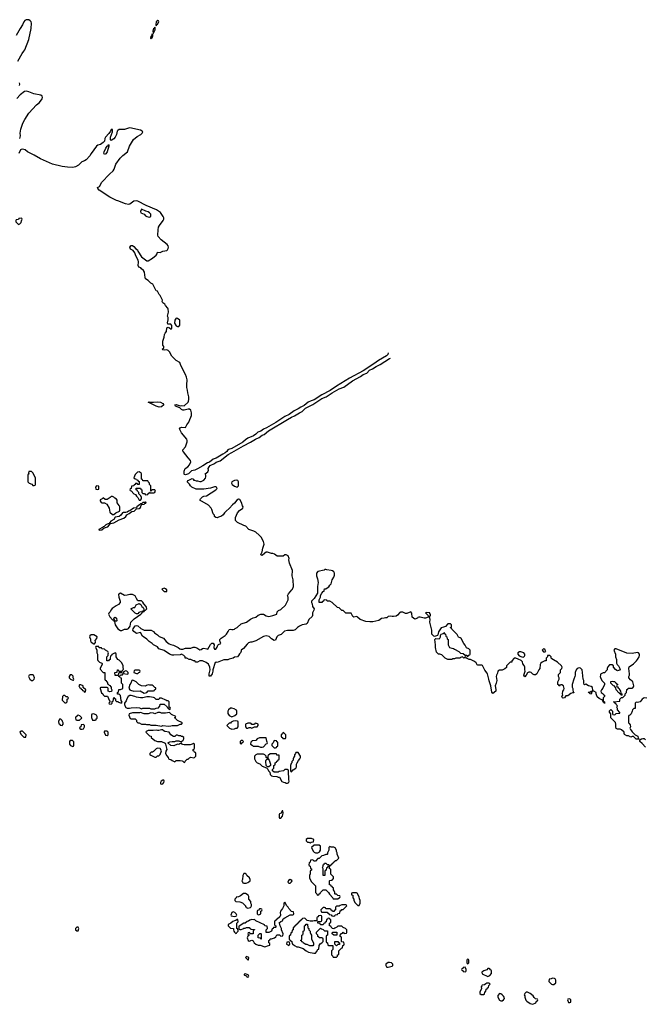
# Model space of a CAD drawing. Header units: inches. Extents: x 2735672 to 2903319, y 894031 to 1029782.
# Tile 157 of 167: x 2843030 to 2852453, y 953745 to 968602. Entities that reach past the tile are written whole.
import ezdxf

# ---------------------------------------------------------------- set-up
doc = ezdxf.new("R2010")
doc.units = ezdxf.units.IN
doc.header["$MEASUREMENT"] = 0
for name, color, linetype in [('C8945', 7, 'Continuous'), ('C8946', 7, 'Continuous'), ('C8955', 7, 'Continuous')]:
    doc.layers.add(name, color=color, linetype=linetype)

msp = doc.modelspace()

# ---------------------------------------------------------------- linework, layer by layer
at = {"layer": 'C8945', "color": 4}
for points, elevation in [([(2847525, 960000), (2847525, 959950), (2847470, 959870), (2847431, 959830), (2847433, 959810), (2847444, 959790), (2847449, 959749), (2847471, 959710), (2847468, 959690), (2847448, 959650), (2847447, 959610), (2847442, 959598), (2847392, 959550), (2847367, 959493), (2847350, 959482), (2847291, 959470), (2847251, 959450), (2847221, 959430), (2847187, 959393), (2847155, 959385), (2847070, 959384), (2847026, 959374), (2846974, 959326), (2846930, 959309), (2846920, 959300), (2846911, 959290), (2846890, 959238), (2846870, 959235), (2846830, 959262), (2846795, 959295), (2846750, 959306), (2846710, 959297), (2846590, 959229), (2846530, 959209), (2846510, 959209), (2846483, 959197), (2846460, 959180), (2846404, 959116), (2846372, 959088), (2846372, 959072), (2846362, 959050), (2846345, 959035), (2846330, 959006), (2846314, 958990), (2846270, 958982), (2846250, 958969), (2846190, 958955), (2846170, 958942), (2846110, 958942), (2846010, 958902), (2845994, 958906), (2845978, 958902), (2845942, 958790), (2845946, 958770), (2845934, 958730), (2845910, 958695), (2845890, 958698), (2845887, 958710), (2845887, 958733), (2845905, 958790), (2845896, 958830), (2845876, 958876), (2845843, 958903), (2845790, 958928), (2845750, 958928), (2845714, 958910), (2845689, 958909), (2845670, 958926), (2845650, 958926), (2845610, 958948), (2845586, 958950), (2845550, 958968), (2845528, 958968), (2845526, 958990), (2845506, 959010), (2845470, 959026), (2845450, 959018), (2845353, 959013), (2845330, 959014), (2845290, 959029), (2845210, 959082), (2845128, 959110), (2845110, 959138), (2845048, 959170), (2845028, 959190), (2844981, 959221), (2844950, 959253), (2844881, 959301), (2844850, 959355), (2844790, 959342), (2844770, 959353), (2844753, 959370), (2844737, 959390), (2844740, 959410), (2844770, 959456), (2844790, 959463), (2844810, 959455), (2844857, 959417), (2844910, 959391), (2845014, 959390), (2845050, 959371), (2845062, 959350), (2845110, 959318), (2845135, 959295), (2845198, 959270), (2845240, 959220), (2845286, 959186), (2845310, 959175), (2845350, 959166), (2845422, 959130), (2845447, 959107), (2845463, 959103), (2845490, 959103), (2845530, 959117), (2845610, 959119), (2845647, 959133), (2845670, 959135), (2845703, 959123), (2845750, 959092), (2845770, 959098), (2845787, 959113), (2845810, 959119), (2845851, 959111), (2845870, 959102), (2845910, 959172), (2845930, 959192), (2845950, 959192), (2845962, 959170), (2845961, 959130), (2845970, 959102), (2845990, 959102), (2846010, 959134), (2846018, 959162), (2846030, 959174), (2846066, 959190), (2846048, 959228), (2846048, 959250), (2846070, 959272), (2846130, 959311), (2846150, 959331), (2846177, 959370), (2846190, 959398), (2846210, 959405), (2846230, 959398), (2846250, 959398), (2846270, 959405), (2846283, 959417), (2846309, 959431), (2846370, 959485), (2846449, 959511), (2846510, 959558), (2846550, 959576), (2846590, 959585), (2846630, 959618), (2846666, 959630), (2846710, 959631), (2846748, 959608), (2846790, 959598), (2846848, 959610), (2846909, 959630), (2846915, 959665), (2846923, 959677), (2846934, 959686), (2846970, 959701), (2847041, 959770), (2847078, 959850), (2847078, 959890), (2847069, 959910), (2847083, 959937), (2847137, 960000)], 4), ([(2845184, 960000), (2845210, 959974), (2845250, 959974), (2845250, 959998), (2845248, 960000)], 8), ([(2850000, 958860), (2849990, 958862), (2849940, 958860), (2849930, 958866), (2849915, 958895), (2849890, 958918), (2849830, 958948), (2849810, 958948), (2849768, 958968), (2849762, 958982), (2849750, 958986), (2849730, 958968), (2849710, 958986), (2849682, 958978), (2849670, 958966), (2849610, 958966), (2849590, 958958), (2849564, 958956), (2849547, 958947), (2849490, 958948), (2849450, 958968), (2849420, 959000), (2849396, 959016), (2849370, 959028), (2849346, 959030), (2849318, 959058), (2849304, 959130), (2849305, 959170), (2849295, 959250), (2849310, 959265), (2849358, 959262), (2849368, 959270), (2849378, 959290), (2849378, 959310), (2849389, 959331), (2849422, 959338), (2849430, 959354), (2849438, 959338), (2849454, 959330), (2849458, 959298), (2849474, 959290), (2849478, 959258), (2849494, 959250), (2849494, 959170), (2849514, 959130), (2849550, 959118), (2849576, 959116), (2849590, 959102), (2849654, 959070), (2849682, 959042), (2849720, 959040), (2849750, 959014), (2849773, 959013), (2849778, 958998), (2849790, 958994), (2849807, 959013), (2849822, 959018), (2849826, 959030), (2849826, 959090), (2849806, 959110), (2849770, 959126), (2849750, 959166), (2849728, 959188), (2849690, 959266), (2849676, 959276), (2849650, 959286), (2849630, 959326), (2849547, 959407), (2849542, 959422), (2849527, 959427), (2849527, 959433), (2849542, 959438), (2849546, 959450), (2849546, 959470), (2849530, 959486), (2849490, 959486), (2849453, 959447), (2849425, 959435), (2849390, 959428), (2849350, 959366), (2849339, 959321), (2849332, 959310), (2849290, 959294), (2849279, 959299), (2849249, 959330), (2849245, 959350), (2849249, 959390), (2849219, 959510), (2849222, 959550), (2849216, 959576), (2849210, 959586), (2849190, 959586), (2849151, 959569), (2849131, 959569), (2849070, 959589), (2849050, 959589), (2849038, 959582), (2849030, 959569), (2848990, 959555), (2848949, 959589), (2848947, 959647), (2848930, 959666), (2848870, 959642), (2848850, 959644), (2848810, 959662), (2848777, 959663), (2848763, 959657), (2848730, 959615), (2848710, 959604), (2848670, 959595), (2848650, 959595), (2848630, 959602), (2848590, 959598), (2848570, 959578), (2848550, 959578), (2848530, 959569), (2848490, 959568), (2848450, 959538), (2848356, 959516), (2848310, 959515), (2848250, 959522), (2848166, 959550), (2848128, 959588), (2848115, 959595), (2848070, 959586), (2848056, 959596), (2848030, 959646), (2847948, 959648), (2847910, 959686), (2847890, 959686), (2847850, 959726), (2847826, 959730), (2847746, 959810), (2847710, 959828), (2847670, 959828), (2847662, 959842), (2847630, 959846), (2847618, 959842), (2847614, 959830), (2847598, 959822), (2847590, 959806), (2847547, 959807), (2847549, 959850), (2847568, 959890), (2847569, 959911), (2847586, 959950), (2847610, 959974), (2847622, 959978), (2847625, 960000)], 4), ([(2850000, 954024), (2849992, 954010), (2849997, 953983), (2849974, 953930), (2849974, 953910), (2849990, 953894), (2850000, 953894)], 8)]:
    msp.add_lwpolyline(points, dxfattribs=dict(at, elevation=elevation))
for points, elevation in [([(2844550, 959948), (2844525, 959935), (2844522, 959930), (2844526, 959890), (2844547, 959830), (2844548, 959810), (2844523, 959777), (2844483, 959757), (2844423, 959717), (2844404, 959690), (2844395, 959665), (2844374, 959646), (2844371, 959630), (2844390, 959593), (2844430, 959547), (2844445, 959545), (2844450, 959525), (2844460, 959520), (2844470, 959470), (2844510, 959413), (2844550, 959384), (2844570, 959385), (2844610, 959404), (2844650, 959404), (2844670, 959416), (2844697, 959450), (2844707, 959510), (2844717, 959523), (2844758, 959562), (2844855, 959630), (2844878, 959650), (2844880, 959660), (2844906, 959670), (2844902, 959678), (2844910, 959674), (2844915, 959685), (2844930, 959692), (2844948, 959710), (2844936, 959750), (2844902, 959790), (2844890, 959814), (2844870, 959833), (2844810, 959835), (2844790, 959868), (2844784, 959890), (2844770, 959909), (2844730, 959929), (2844690, 959929), (2844650, 959917), (2844610, 959914)], 8), ([(2844878, 959662), (2844850, 959668), (2844825, 959655), (2844810, 959638), (2844790, 959639), (2844770, 959649), (2844709, 959710), (2844746, 959730), (2844768, 959732), (2844789, 959771), (2844830, 959794), (2844857, 959777), (2844872, 959750), (2844891, 959731), (2844902, 959710), (2844902, 959690), (2844900, 959680), (2844874, 959670)], 8), ([(2844462, 959522), (2844466, 959530), (2844449, 959569), (2844458, 959582), (2844470, 959585), (2844491, 959570), (2844494, 959530), (2844490, 959528), (2844470, 959528)], 8), ([(2849170, 959655), (2849154, 959650), (2849193, 959613), (2849198, 959598), (2849210, 959594), (2849226, 959610), (2849226, 959630), (2849218, 959638), (2849215, 959650), (2849210, 959654)], 4), ([(2844150, 959318), (2844110, 959318), (2844090, 959306), (2844085, 959290), (2844097, 959257), (2844098, 959230), (2844107, 959207), (2844150, 959182), (2844158, 959182), (2844176, 959204), (2844176, 959216), (2844168, 959232), (2844196, 959264), (2844198, 959290)], 8), ([(2844190, 959146), (2844178, 959142), (2844174, 959130), (2844192, 959092), (2844192, 959050), (2844202, 959030), (2844202, 958950), (2844210, 958934), (2844234, 958910), (2844270, 958894), (2844273, 958887), (2844274, 958870), (2844244, 958816), (2844244, 958804), (2844290, 958754), (2844313, 958753), (2844314, 958650), (2844318, 958638), (2844333, 958633), (2844338, 958618), (2844352, 958612), (2844358, 958578), (2844372, 958572), (2844378, 958558), (2844393, 958553), (2844398, 958538), (2844410, 958534), (2844412, 958510), (2844422, 958490), (2844413, 958467), (2844390, 958458), (2844366, 958470), (2844366, 958510), (2844362, 958522), (2844350, 958526), (2844253, 958527), (2844242, 958518), (2844242, 958510), (2844266, 958446), (2844282, 958430), (2844290, 958414), (2844310, 958394), (2844353, 958393), (2844384, 958324), (2844394, 958310), (2844374, 958290), (2844378, 958278), (2844410, 958274), (2844426, 958290), (2844427, 958313), (2844442, 958318), (2844450, 958374), (2844458, 958358), (2844473, 958353), (2844474, 958330), (2844490, 958314), (2844510, 958314), (2844522, 958302), (2844550, 958292), (2844570, 958294), (2844575, 958305), (2844562, 958330), (2844550, 958406), (2844530, 958426), (2844507, 958427), (2844506, 958450), (2844522, 958458), (2844527, 958493), (2844550, 958494), (2844586, 958510), (2844586, 958570), (2844566, 958590), (2844566, 958666), (2844546, 958670), (2844542, 958682), (2844526, 958690), (2844526, 958694), (2844542, 958698), (2844550, 958714), (2844582, 958718), (2844586, 958730), (2844582, 958742), (2844570, 958746), (2844530, 958746), (2844518, 958742), (2844514, 958706), (2844470, 958708), (2844466, 958750), (2844470, 958754), (2844502, 958758), (2844506, 958790), (2844510, 958794), (2844518, 958778), (2844530, 958774), (2844570, 958774), (2844582, 958778), (2844586, 958790), (2844598, 958802), (2844589, 958829), (2844589, 958850), (2844570, 958898), (2844530, 958938), (2844508, 958950), (2844486, 958990), (2844486, 959030), (2844482, 959042), (2844470, 959046), (2844418, 959022), (2844413, 959007), (2844402, 958998), (2844394, 958970), (2844394, 958950), (2844378, 958942), (2844370, 958926), (2844350, 958926), (2844346, 958930), (2844346, 958990), (2844366, 959010), (2844367, 959033), (2844368, 959050), (2844358, 959070), (2844326, 959090), (2844310, 959106), (2844268, 959108), (2844262, 959122), (2844230, 959126), (2844222, 959142)], 8), ([(2844622, 958778), (2844610, 958766), (2844598, 958762), (2844594, 958750), (2844598, 958738), (2844650, 958726), (2844666, 958730), (2844666, 958750), (2844646, 958770)], 8), ([(2844830, 958786), (2844770, 958786), (2844758, 958782), (2844754, 958750), (2844790, 958734), (2844810, 958734), (2844827, 958753), (2844842, 958758), (2844846, 958770), (2844842, 958782)], 8), ([(2843230, 958718), (2843190, 958718), (2843174, 958710), (2843162, 958690), (2843182, 958650), (2843210, 958631), (2843230, 958632), (2843248, 958650), (2843255, 958670), (2843238, 958710)], 8), ([(2843790, 958718), (2843774, 958690), (2843774, 958670), (2843794, 958650), (2843830, 958634), (2843842, 958638), (2843846, 958650), (2843838, 958670), (2843836, 958696), (2843816, 958716)], 8), ([(2844730, 958634), (2844722, 958630), (2844707, 958593), (2844691, 958570), (2844674, 958514), (2844694, 958490), (2844704, 958484), (2844750, 958472), (2844847, 958473), (2844910, 958442), (2844930, 958445), (2844946, 958450), (2844970, 958474), (2845050, 958474), (2845062, 958478), (2845066, 958490), (2845082, 958498), (2845086, 958510), (2845082, 958522), (2845070, 958526), (2845046, 958550), (2845030, 958558), (2844990, 958558), (2844970, 958566), (2844944, 958556), (2844930, 958546), (2844868, 958548), (2844826, 958570), (2844786, 958610), (2844746, 958630)], 8), ([(2843950, 958566), (2843930, 958566), (2843922, 958550), (2843938, 958518), (2843953, 958513), (2843958, 958498), (2843973, 958493), (2843978, 958478), (2843993, 958473), (2844010, 958454), (2844022, 958458), (2844026, 958490), (2843987, 958527), (2843986, 958550)], 8), ([(2843710, 958406), (2843690, 958406), (2843674, 958390), (2843673, 958333), (2843710, 958294), (2843730, 958294), (2843746, 958310), (2843746, 958350), (2843762, 958358), (2843766, 958370), (2843750, 958386), (2843730, 958386)], 8), ([(2844710, 958404), (2844690, 958404), (2844666, 958390), (2844646, 958354), (2844638, 958322), (2844612, 958288), (2844611, 958270), (2844626, 958230), (2844630, 958222), (2844650, 958211), (2844688, 958212), (2844710, 958218), (2844790, 958225), (2844837, 958217), (2844870, 958202), (2844890, 958214), (2844990, 958212), (2845010, 958202), (2845070, 958202), (2845090, 958214), (2845122, 958218), (2845127, 958233), (2845142, 958238), (2845147, 958273), (2845210, 958274), (2845253, 958233), (2845258, 958218), (2845274, 958214), (2845278, 958198), (2845290, 958194), (2845302, 958198), (2845306, 958210), (2845302, 958222), (2845286, 958226), (2845286, 958310), (2845270, 958326), (2845250, 958326), (2845236, 958336), (2845170, 958366), (2845138, 958362), (2845130, 958346), (2845090, 958346), (2845066, 958370), (2845050, 958374), (2844990, 958382), (2844950, 958382), (2844890, 958368), (2844850, 958368), (2844790, 958379), (2844766, 958390)], 8), ([(2846230, 958214), (2846210, 958214), (2846182, 958190), (2846172, 958170), (2846172, 958132), (2846190, 958102), (2846230, 958085), (2846276, 958104), (2846306, 958130), (2846306, 958170), (2846302, 958182), (2846263, 958203)], 8), ([(2843650, 958046), (2843630, 958046), (2843614, 958010), (2843618, 957978), (2843633, 957973), (2843638, 957958), (2843670, 957954), (2843686, 957970), (2843686, 957990), (2843678, 958010), (2843670, 958026)], 8), ([(2843910, 958106), (2843898, 958102), (2843894, 958090), (2843878, 958082), (2843874, 958070), (2843878, 958038), (2843893, 958033), (2843930, 958034), (2843950, 958054), (2843962, 958058), (2843966, 958070), (2843936, 958096)], 8), ([(2844150, 958128), (2844118, 958122), (2844113, 958107), (2844113, 958073), (2844130, 958034), (2844170, 958034), (2844182, 958038), (2844186, 958050), (2844198, 958062), (2844198, 958090), (2844190, 958106)], 8), ([(2845148, 958148), (2845112, 958148), (2845070, 958129), (2845050, 958138), (2845010, 958142), (2844970, 958129), (2844950, 958128), (2844910, 958128), (2844850, 958148), (2844836, 958144), (2844730, 958145), (2844682, 958130), (2844674, 958110), (2844698, 958058), (2844713, 958053), (2844772, 958052), (2844793, 958033), (2844794, 958010), (2844810, 957994), (2844830, 957994), (2844870, 957974), (2844930, 957974), (2844945, 957965), (2844990, 957965), (2845010, 957958), (2845090, 957958), (2845170, 957942), (2845190, 957954), (2845277, 957943), (2845310, 957946), (2845330, 957951), (2845410, 957952), (2845450, 957974), (2845470, 957974), (2845486, 957990), (2845410, 958026), (2845386, 958050), (2845382, 958062), (2845366, 958070), (2845382, 958078), (2845386, 958090), (2845320, 958120), (2845290, 958146), (2845230, 958138), (2845170, 958138)], 8), ([(2843990, 957966), (2843958, 957962), (2843954, 957930), (2843938, 957922), (2843934, 957910), (2843950, 957894), (2843970, 957894), (2843990, 957902), (2844006, 957930), (2844006, 957950)], 8), ([(2845190, 957886), (2845170, 957886), (2845130, 957875), (2845110, 957875), (2845090, 957882), (2845045, 957875), (2844970, 957875), (2844938, 957862), (2844934, 957850), (2844990, 957794), (2845013, 957793), (2845014, 957770), (2845070, 957725), (2845110, 957712), (2845170, 957712), (2845224, 957684), (2845232, 957672), (2845251, 957590), (2845236, 957564), (2845231, 957530), (2845250, 957492), (2845272, 957470), (2845274, 957450), (2845284, 957444), (2845310, 957438), (2845330, 957422), (2845370, 957402), (2845390, 957422), (2845450, 957425), (2845480, 957420), (2845493, 957413), (2845510, 957394), (2845522, 957398), (2845527, 957413), (2845558, 957442), (2845574, 957446), (2845590, 957462), (2845610, 957472), (2845655, 957465), (2845666, 957470), (2845686, 957490), (2845686, 957530), (2845682, 957542), (2845667, 957547), (2845662, 957562), (2845646, 957570), (2845646, 957590), (2845662, 957598), (2845666, 957610), (2845666, 957670), (2845650, 957678), (2845632, 957668), (2845600, 957660), (2845510, 957659), (2845484, 957664), (2845470, 957686), (2845444, 957676), (2845430, 957666), (2845410, 957668), (2845356, 957644), (2845310, 957649), (2845266, 957690), (2845296, 957704), (2845330, 957711), (2845368, 957712), (2845390, 957722), (2845430, 957722), (2845450, 957712), (2845470, 957712), (2845498, 957730), (2845508, 957750), (2845506, 957770), (2845487, 957787), (2845473, 957787), (2845456, 957796), (2845430, 957798), (2845410, 957806), (2845390, 957806), (2845372, 957788), (2845350, 957788), (2845309, 957809), (2845286, 957850), (2845221, 957861), (2845196, 957876)], 8), ([(2846290, 958022), (2846250, 958018), (2846220, 958000), (2846210, 957988), (2846190, 957986), (2846154, 957950), (2846194, 957910), (2846230, 957898), (2846270, 957902), (2846290, 957912), (2846310, 957914), (2846327, 957933), (2846326, 958010), (2846316, 958016)], 8), ([(2846590, 957986), (2846578, 957982), (2846570, 957966), (2846530, 957966), (2846522, 957982), (2846510, 957986), (2846470, 957986), (2846434, 957970), (2846434, 957930), (2846450, 957914), (2846470, 957914), (2846490, 957922), (2846510, 957922), (2846530, 957914), (2846550, 957922), (2846570, 957934), (2846610, 957934), (2846626, 957950), (2846626, 957970)], 8), ([(2843070, 957866), (2843050, 957866), (2843034, 957850), (2843050, 957814), (2843090, 957774), (2843110, 957774), (2843122, 957778), (2843126, 957810)], 8), ([(2843827, 957727), (2843793, 957727), (2843782, 957710), (2843782, 957670), (2843794, 957650), (2843830, 957634), (2843842, 957638), (2843846, 957650), (2843847, 957707)], 8), ([(2844350, 957866), (2844310, 957866), (2844302, 957858), (2844302, 957850), (2844325, 957805), (2844350, 957802), (2844366, 957810), (2844366, 957850)], 8), ([(2846650, 957768), (2846614, 957750), (2846592, 957728), (2846538, 957722), (2846534, 957710), (2846518, 957702), (2846514, 957670), (2846537, 957657), (2846550, 957642), (2846630, 957642), (2846665, 957625), (2846690, 957625), (2846706, 957630), (2846747, 957673), (2846762, 957678), (2846766, 957690), (2846756, 957716), (2846750, 957766)], 8), ([(2847010, 957846), (2846998, 957842), (2846993, 957827), (2846974, 957810), (2846974, 957790), (2846978, 957778), (2846993, 957773), (2846998, 957758), (2847030, 957754), (2847042, 957758), (2847046, 957770), (2847046, 957810)], 8), ([(2845110, 957608), (2845090, 957598), (2845050, 957558), (2845032, 957548), (2845013, 957547), (2844994, 957530), (2844994, 957510), (2845002, 957502), (2845010, 957502), (2845070, 957474), (2845090, 957474), (2845108, 957492), (2845130, 957494), (2845150, 957514), (2845168, 957570), (2845147, 957607)], 8), ([(2846390, 957726), (2846370, 957726), (2846354, 957710), (2846358, 957678), (2846370, 957674), (2846382, 957678), (2846387, 957693), (2846402, 957698), (2846406, 957710)], 8), ([(2846870, 957726), (2846852, 957688), (2846834, 957670), (2846834, 957650), (2846870, 957614), (2846890, 957614), (2846902, 957618), (2846907, 957633), (2846922, 957638), (2846926, 957650), (2846926, 957690), (2846922, 957702), (2846907, 957707), (2846902, 957722)], 8), ([(2846890, 957526), (2846810, 957526), (2846780, 957500), (2846772, 957490), (2846773, 957453), (2846791, 957431), (2846814, 957370), (2846813, 957347), (2846790, 957326), (2846766, 957326), (2846748, 957348), (2846748, 957370), (2846742, 957390), (2846743, 957417), (2846750, 957434), (2846766, 957450), (2846762, 957462), (2846748, 957468), (2846746, 957490), (2846728, 957508), (2846710, 957518), (2846610, 957518), (2846594, 957510), (2846574, 957490), (2846574, 957450), (2846592, 957410), (2846612, 957390), (2846651, 957371), (2846690, 957338), (2846754, 957314), (2846773, 957293), (2846782, 957270), (2846802, 957250), (2846810, 957214), (2846830, 957192), (2846850, 957185), (2846910, 957182), (2846930, 957174), (2846950, 957174), (2846987, 957107), (2847010, 957095), (2847034, 957094), (2847050, 957082), (2847070, 957082), (2847090, 957094), (2847095, 957110), (2847088, 957130), (2847086, 957270), (2847082, 957282), (2847070, 957286), (2847030, 957286), (2847010, 957266), (2846944, 957256), (2846930, 957246), (2846870, 957246), (2846846, 957270), (2846846, 957290), (2846866, 957310), (2846866, 957350), (2846882, 957358), (2846886, 957390), (2846902, 957398), (2846907, 957413), (2846922, 957418), (2846927, 957433), (2846942, 957438), (2846946, 957450), (2846946, 957490), (2846942, 957502), (2846910, 957506), (2846902, 957522)], 8), ([(2847230, 957546), (2847198, 957542), (2847193, 957527), (2847174, 957510), (2847174, 957490), (2847164, 957476), (2847154, 957450), (2847154, 957430), (2847134, 957410), (2847134, 957390), (2847124, 957376), (2847114, 957350), (2847114, 957270), (2847118, 957258), (2847130, 957254), (2847156, 957284), (2847195, 957310), (2847208, 957330), (2847208, 957368), (2847214, 957386), (2847235, 957425), (2847258, 957450), (2847268, 957470), (2847267, 957487)], 8), ([(2845190, 957128), (2845162, 957110), (2845152, 957090), (2845153, 957073), (2845170, 957065), (2845190, 957072), (2845202, 957090), (2845208, 957110), (2845206, 957126)], 8), ([(2846990, 956666), (2846973, 956627), (2846950, 956618), (2846942, 956610), (2846944, 956564), (2846950, 956554), (2846970, 956554), (2846996, 956584), (2846998, 956610), (2847006, 956630), (2847002, 956662)], 8), ([(2847430, 956248), (2847370, 956246), (2847354, 956230), (2847354, 956210), (2847373, 956193), (2847392, 956192), (2847410, 956182), (2847428, 956192), (2847462, 956198), (2847466, 956230)], 8), ([(2847710, 956126), (2847694, 956110), (2847693, 956073), (2847674, 956030), (2847674, 956010), (2847670, 956006), (2847650, 956006), (2847612, 955988), (2847590, 955986), (2847550, 955946), (2847530, 955946), (2847490, 955906), (2847470, 955906), (2847450, 955926), (2847418, 955922), (2847414, 955890), (2847398, 955882), (2847394, 955850), (2847398, 955838), (2847414, 955830), (2847418, 955798), (2847434, 955790), (2847434, 955770), (2847418, 955762), (2847414, 955750), (2847413, 955713), (2847402, 955690), (2847402, 955650), (2847430, 955594), (2847494, 955530), (2847494, 955430), (2847513, 955413), (2847518, 955398), (2847530, 955394), (2847542, 955398), (2847547, 955413), (2847562, 955418), (2847566, 955430), (2847607, 955473), (2847650, 955474), (2847690, 955434), (2847705, 955405), (2847753, 955353), (2847758, 955338), (2847770, 955334), (2847830, 955334), (2847847, 955353), (2847862, 955358), (2847866, 955370), (2847862, 955382), (2847830, 955386), (2847810, 955406), (2847790, 955406), (2847786, 955410), (2847786, 955430), (2847776, 955456), (2847766, 955470), (2847762, 955502), (2847747, 955507), (2847742, 955522), (2847727, 955527), (2847722, 955542), (2847706, 955550), (2847706, 955610), (2847710, 955614), (2847742, 955618), (2847748, 955632), (2847762, 955638), (2847766, 955670), (2847726, 955710), (2847726, 955770), (2847722, 955782), (2847706, 955790), (2847702, 955822), (2847690, 955826), (2847678, 955822), (2847673, 955807), (2847658, 955802), (2847654, 955770), (2847638, 955762), (2847634, 955750), (2847634, 955690), (2847630, 955686), (2847610, 955686), (2847606, 955690), (2847606, 955790), (2847598, 955810), (2847606, 955830), (2847606, 955850), (2847622, 955858), (2847630, 955874), (2847650, 955874), (2847670, 955854), (2847693, 955853), (2847698, 955838), (2847710, 955834), (2847722, 955838), (2847727, 955853), (2847742, 955858), (2847746, 955870), (2847762, 955878), (2847766, 955890), (2847782, 955898), (2847790, 955914), (2847810, 955914), (2847846, 955950), (2847818, 956010), (2847818, 956030), (2847808, 956050), (2847808, 956070), (2847790, 956106), (2847770, 956115), (2847730, 956118)], 8), ([(2847473, 956147), (2847434, 956110), (2847457, 956057), (2847470, 956042), (2847490, 956032), (2847510, 956031), (2847530, 956032), (2847550, 956042), (2847555, 956045), (2847568, 956070), (2847566, 956130), (2847550, 956146)], 8), ([(2846430, 955718), (2846410, 955718), (2846398, 955690), (2846391, 955629), (2846382, 955610), (2846384, 955604), (2846398, 955578), (2846412, 955572), (2846448, 955572), (2846470, 955582), (2846488, 955592), (2846506, 955610), (2846508, 955630), (2846495, 955655), (2846458, 955690), (2846448, 955708)], 8), ([(2847110, 955626), (2847085, 955615), (2847074, 955590), (2847090, 955574), (2847110, 955574), (2847130, 955594), (2847138, 955610), (2847135, 955615)], 8), ([(2846436, 955416), (2846404, 955416), (2846360, 955380), (2846330, 955368), (2846298, 955362), (2846294, 955350), (2846274, 955330), (2846274, 955310), (2846290, 955294), (2846350, 955292), (2846390, 955274), (2846434, 955230), (2846438, 955218), (2846454, 955210), (2846458, 955198), (2846470, 955194), (2846510, 955205), (2846518, 955210), (2846528, 955230), (2846528, 955250), (2846518, 955270), (2846516, 955296), (2846486, 955330), (2846488, 955370), (2846478, 955390)], 8), ([(2848110, 955426), (2848050, 955426), (2848038, 955422), (2848034, 955410), (2848038, 955398), (2848054, 955390), (2848054, 955350), (2848072, 955332), (2848073, 955313), (2848090, 955274), (2848130, 955234), (2848150, 955234), (2848167, 955273), (2848168, 955310), (2848155, 955335), (2848150, 955366), (2848122, 955422)], 8), ([(2847030, 955286), (2847014, 955270), (2847013, 955233), (2846996, 955190), (2846965, 955150), (2846958, 955130), (2846962, 955090), (2846953, 955067), (2846913, 955027), (2846898, 955022), (2846893, 955007), (2846878, 955002), (2846874, 954990), (2846874, 954950), (2846878, 954938), (2846894, 954930), (2846894, 954910), (2846890, 954906), (2846858, 954902), (2846854, 954890), (2846838, 954882), (2846830, 954848), (2846790, 954828), (2846747, 954827), (2846746, 954870), (2846766, 954890), (2846762, 954922), (2846727, 954927), (2846722, 954942), (2846590, 955006), (2846570, 955026), (2846550, 955018), (2846530, 955022), (2846504, 955016), (2846480, 955000), (2846464, 954996), (2846432, 954968), (2846413, 954967), (2846384, 954956), (2846353, 954927), (2846338, 954922), (2846334, 954890), (2846338, 954878), (2846350, 954874), (2846370, 954874), (2846396, 954884), (2846410, 954894), (2846430, 954894), (2846450, 954902), (2846490, 954902), (2846514, 954890), (2846518, 954878), (2846573, 954873), (2846573, 954867), (2846558, 954862), (2846554, 954850), (2846553, 954807), (2846506, 954806), (2846502, 954822), (2846490, 954826), (2846478, 954822), (2846474, 954810), (2846478, 954798), (2846494, 954794), (2846494, 954790), (2846478, 954782), (2846462, 954750), (2846478, 954710), (2846490, 954698), (2846532, 954712), (2846550, 954702), (2846565, 954670), (2846590, 954651), (2846630, 954639), (2846656, 954636), (2846730, 954612), (2846741, 954619), (2846770, 954625), (2846802, 954638), (2846806, 954650), (2846802, 954662), (2846786, 954670), (2846786, 954710), (2846802, 954718), (2846807, 954733), (2846830, 954734), (2846874, 954746), (2846895, 954765), (2846910, 954794), (2846950, 954794), (2846970, 954774), (2847002, 954778), (2847006, 954810), (2846978, 954870), (2846978, 954890), (2846958, 954930), (2846955, 954955), (2846946, 954974), (2846967, 954993), (2846995, 955005), (2847007, 955033), (2847028, 955052), (2847110, 955094), (2847150, 955094), (2847162, 955098), (2847166, 955110), (2847162, 955142), (2847130, 955146), (2847088, 955190), (2847078, 955210), (2847058, 955230)], 8), ([(2847950, 955246), (2847890, 955246), (2847864, 955236), (2847850, 955226), (2847810, 955226), (2847794, 955210), (2847794, 955170), (2847778, 955162), (2847770, 955146), (2847747, 955147), (2847742, 955162), (2847727, 955167), (2847722, 955182), (2847710, 955186), (2847650, 955186), (2847642, 955202), (2847630, 955206), (2847610, 955206), (2847574, 955170), (2847578, 955138), (2847590, 955134), (2847670, 955134), (2847678, 955118), (2847693, 955113), (2847698, 955098), (2847730, 955094), (2847738, 955078), (2847770, 955074), (2847782, 955078), (2847790, 955094), (2847822, 955098), (2847830, 955114), (2847862, 955118), (2847867, 955153), (2847882, 955158), (2847890, 955174), (2847910, 955174), (2847966, 955230), (2847962, 955242)], 8), ([(2846250, 955138), (2846232, 955128), (2846214, 955090), (2846222, 955082), (2846270, 955072), (2846290, 955074), (2846302, 955078), (2846306, 955090), (2846298, 955110), (2846278, 955130)], 8), ([(2846670, 955186), (2846650, 955186), (2846633, 955167), (2846618, 955162), (2846614, 955150), (2846614, 955110), (2846630, 955094), (2846650, 955102), (2846666, 955110), (2846666, 955150), (2846682, 955158), (2846686, 955170), (2846682, 955182)], 8), ([(2847570, 955086), (2847538, 955082), (2847533, 955067), (2847518, 955062), (2847514, 955050), (2847514, 955006), (2847470, 955006), (2847450, 954998), (2847410, 954998), (2847390, 955006), (2847367, 955007), (2847330, 955046), (2847298, 955042), (2847293, 955027), (2847278, 955022), (2847273, 955007), (2847258, 955002), (2847253, 954987), (2847238, 954982), (2847233, 954967), (2847218, 954962), (2847213, 954947), (2847198, 954942), (2847193, 954927), (2847178, 954922), (2847173, 954907), (2847158, 954902), (2847154, 954870), (2847138, 954862), (2847134, 954830), (2847118, 954822), (2847114, 954790), (2847098, 954782), (2847094, 954770), (2847094, 954730), (2847098, 954718), (2847113, 954713), (2847118, 954698), (2847134, 954690), (2847138, 954658), (2847150, 954654), (2847174, 954630), (2847213, 954613), (2847230, 954612), (2847308, 954588), (2847351, 954550), (2847385, 954530), (2847466, 954514), (2847490, 954514), (2847510, 954534), (2847530, 954574), (2847542, 954578), (2847548, 954630), (2847562, 954658), (2847586, 954670), (2847606, 954690), (2847606, 954730), (2847602, 954742), (2847590, 954746), (2847550, 954746), (2847542, 954762), (2847526, 954770), (2847526, 954790), (2847506, 954810), (2847507, 954833), (2847570, 954894), (2847584, 954884), (2847610, 954874), (2847630, 954854), (2847673, 954853), (2847674, 954790), (2847658, 954782), (2847654, 954770), (2847654, 954690), (2847658, 954678), (2847674, 954670), (2847678, 954638), (2847690, 954634), (2847753, 954633), (2847753, 954573), (2847734, 954550), (2847733, 954493), (2847754, 954470), (2847758, 954458), (2847770, 954454), (2847810, 954454), (2847826, 954470), (2847826, 954490), (2847842, 954498), (2847846, 954510), (2847846, 954550), (2847887, 954593), (2847902, 954598), (2847906, 954630), (2847922, 954638), (2847926, 954650), (2847922, 954682), (2847890, 954686), (2847886, 954690), (2847886, 954750), (2847882, 954762), (2847866, 954770), (2847866, 954790), (2847887, 954813), (2847902, 954818), (2847910, 954834), (2847918, 954818), (2847930, 954814), (2847962, 954818), (2847966, 954830), (2847966, 954870), (2847946, 954890), (2847910, 954906), (2847890, 954926), (2847830, 954926), (2847813, 954907), (2847784, 954896), (2847770, 954886), (2847747, 954887), (2847727, 954907), (2847722, 954922), (2847706, 954930), (2847706, 954970), (2847722, 954978), (2847726, 955010), (2847722, 955022), (2847707, 955027), (2847702, 955042), (2847690, 955046), (2847678, 955042), (2847673, 955027), (2847658, 955022), (2847653, 954987), (2847638, 954982), (2847633, 954967), (2847618, 954962), (2847610, 954946), (2847570, 954946), (2847562, 954962), (2847527, 954967), (2847526, 954994), (2847570, 954994), (2847582, 954998), (2847586, 955010), (2847586, 955070), (2847582, 955082)], 8), ([(2843910, 954908), (2843890, 954908), (2843872, 954890), (2843872, 954870), (2843890, 954852), (2843910, 954854), (2843922, 954890)], 8), ([(2846310, 955026), (2846293, 955007), (2846270, 955006), (2846244, 954996), (2846214, 954970), (2846174, 954950), (2846174, 954930), (2846210, 954894), (2846254, 954890), (2846254, 954870), (2846262, 954850), (2846270, 954834), (2846290, 954814), (2846302, 954818), (2846306, 954830), (2846326, 954850), (2846322, 954882), (2846306, 954890), (2846306, 954970), (2846326, 954990), (2846322, 955022)], 8), ([(2847450, 954628), (2847408, 954628), (2847367, 954647), (2847348, 954648), (2847320, 954660), (2847306, 954670), (2847302, 954682), (2847287, 954687), (2847282, 954702), (2847266, 954710), (2847282, 954718), (2847286, 954730), (2847286, 954790), (2847302, 954798), (2847306, 954810), (2847306, 954850), (2847322, 954858), (2847326, 954870), (2847326, 954930), (2847342, 954938), (2847350, 954954), (2847373, 954953), (2847378, 954898), (2847394, 954890), (2847394, 954870), (2847414, 954850), (2847414, 954830), (2847424, 954804), (2847434, 954790), (2847434, 954730), (2847462, 954670), (2847460, 954640)], 8), ([(2846670, 954726), (2846662, 954742), (2846630, 954746), (2846626, 954750), (2846626, 954790), (2846653, 954813), (2846670, 954814), (2846674, 954810), (2846674, 954730)], 8), ([(2847770, 954786), (2847746, 954810), (2847747, 954833), (2847813, 954833), (2847814, 954790), (2847810, 954786)], 8), ([(2847090, 954686), (2847058, 954682), (2847054, 954650), (2847090, 954634), (2847106, 954650), (2847102, 954682)], 8), ([(2847810, 954628), (2847786, 954650), (2847786, 954690), (2847790, 954694), (2847830, 954694), (2847838, 954678), (2847854, 954670), (2847853, 954647), (2847830, 954646)], 8), ([(2846450, 954466), (2846434, 954450), (2846470, 954414), (2846482, 954418), (2846486, 954450)], 8), ([(2848610, 954375), (2848590, 954374), (2848552, 954350), (2848552, 954330), (2848562, 954310), (2848570, 954305), (2848590, 954305), (2848650, 954322), (2848658, 954330), (2848658, 954350), (2848638, 954370)], 8), ([(2849790, 954426), (2849778, 954422), (2849774, 954410), (2849774, 954370), (2849778, 954358), (2849790, 954354), (2849806, 954370), (2849806, 954410), (2849802, 954422)], 8), ([(2846430, 954206), (2846418, 954202), (2846414, 954190), (2846422, 954182), (2846453, 954173), (2846458, 954158), (2846470, 954154), (2846482, 954158), (2846486, 954170), (2846478, 954190)], 8), ([(2849750, 954306), (2849718, 954302), (2849713, 954287), (2849698, 954282), (2849694, 954270), (2849698, 954258), (2849713, 954253), (2849718, 954238), (2849750, 954234), (2849762, 954238), (2849766, 954250), (2849766, 954270), (2849756, 954296)], 8)]:
    msp.add_lwpolyline(points, close=True, dxfattribs=dict(at, elevation=elevation))
at = {"layer": 'C8946', "color": 4}
for points, elevation in [([(2843004, 967976), (2843066, 968094), (2843093, 968127), (2843105, 968150), (2843170, 968305), (2843203, 968470), (2843208, 968550), (2843204, 968570), (2843190, 968587), (2843170, 968598), (2843150, 968602), (2843130, 968601), (2843109, 968591), (2843090, 968570), (2843074, 968526), (2843036, 968470), (2842978, 968362)], 4), ([(2843028, 967610), (2843031, 967630), (2843027, 967650)], 4), ([(2843030, 966811), (2843039, 966830), (2843042, 966850), (2843038, 966890), (2843045, 966950), (2843079, 967041), (2843106, 967094), (2843166, 967194), (2843283, 967317), (2843330, 967353), (2843368, 967410), (2843372, 967430), (2843367, 967447), (2843350, 967462), (2843245, 967485), (2843170, 967514), (2843130, 967522), (2843103, 967517), (2843039, 967470), (2842985, 967415)], 4), ([(2848589, 963575), (2848583, 963550), (2848563, 963530), (2848442, 963458), (2848373, 963407), (2848214, 963306), (2848006, 963194), (2847807, 963073), (2847714, 963006), (2847590, 962941), (2847474, 962866), (2847428, 962852), (2847381, 962830), (2847320, 962780), (2847270, 962757), (2847231, 962729), (2847170, 962701), (2847093, 962647), (2847030, 962615), (2846895, 962525), (2846755, 962445), (2846710, 962425), (2846670, 962393), (2846624, 962376), (2846592, 962348), (2846555, 962325), (2846474, 962286), (2846438, 962262), (2846395, 962225), (2846230, 962130), (2846181, 962119), (2846169, 962111), (2846153, 962087), (2846132, 962068), (2846095, 962045), (2845992, 961988), (2845950, 961972), (2845892, 961928), (2845864, 961916), (2845791, 961869), (2845714, 961826), (2845670, 961805), (2845624, 961796), (2845576, 961750), (2845530, 961735), (2845518, 961738), (2845510, 961746), (2845509, 961790), (2845524, 961830), (2845564, 961856), (2845590, 961886), (2845613, 961930), (2845609, 961950), (2845570, 961990), (2845501, 962081), (2845489, 962090), (2845489, 962110), (2845530, 962156), (2845556, 962230), (2845557, 962250), (2845550, 962274), (2845470, 962368), (2845442, 962430), (2845450, 962442), (2845470, 962452), (2845532, 962448), (2845550, 962490), (2845583, 962530), (2845596, 962570), (2845614, 962606), (2845622, 962630), (2845620, 962670), (2845611, 962711), (2845590, 962726), (2845570, 962726), (2845510, 962712), (2845490, 962712), (2845470, 962719), (2845446, 962746), (2845378, 962770), (2845369, 962790), (2845390, 962796), (2845450, 962778), (2845470, 962781), (2845510, 962776), (2845569, 962830), (2845576, 962844), (2845583, 962870), (2845582, 962910), (2845566, 962970), (2845563, 963010), (2845553, 963053), (2845550, 963090), (2845554, 963170), (2845546, 963206), (2845529, 963249), (2845462, 963382), (2845448, 963428), (2845390, 963462), (2845326, 963526), (2845289, 963589), (2845270, 963609), (2845250, 963622), (2845210, 963618), (2845190, 963622), (2845178, 963630), (2845206, 963650), (2845206, 963670), (2845188, 963690), (2845189, 963750), (2845209, 963810), (2845214, 963850), (2845226, 963874), (2845245, 963895), (2845250, 963954), (2845270, 963962), (2845280, 963960), (2845304, 963944), (2845310, 963934), (2845322, 963938), (2845326, 963950), (2845326, 963990), (2845310, 964006), (2845267, 964007), (2845258, 964030), (2845268, 964072), (2845268, 964108), (2845262, 964130), (2845277, 964190), (2845270, 964238), (2845265, 964250), (2845229, 964290), (2845218, 964310), (2845190, 964328), (2845179, 964350), (2845182, 964370), (2845175, 964390), (2845150, 964438), (2845135, 964455), (2845110, 964506), (2845088, 964510), (2845038, 964610), (2845009, 964629), (2844970, 964669), (2844929, 964690), (2844921, 964710), (2844912, 964792), (2844897, 964817), (2844870, 964845), (2844857, 964857), (2844829, 964870), (2844822, 964882), (2844819, 964890), (2844824, 964950), (2844816, 964976), (2844781, 965041), (2844766, 965086), (2844741, 965121), (2844701, 965141), (2844689, 965169), (2844710, 965196), (2844730, 965195), (2844750, 965181), (2844784, 965144), (2844805, 965130), (2844811, 965110), (2844870, 965026), (2844950, 964966), (2844970, 964966), (2845034, 965006), (2845089, 965050), (2845102, 965070), (2845110, 965094), (2845150, 965091), (2845189, 965111), (2845250, 965119), (2845262, 965130), (2845272, 965150), (2845275, 965170), (2845272, 965192), (2845256, 965210), (2845162, 965282), (2845119, 965330), (2845113, 965350), (2845118, 965430), (2845125, 965470), (2845141, 965499), (2845194, 965570), (2845204, 965590), (2845203, 965610), (2845193, 965633), (2845152, 965691), (2845095, 965735), (2844937, 965797), (2844810, 965866), (2844790, 965871), (2844750, 965863), (2844690, 965818), (2844670, 965814), (2844624, 965824), (2844511, 965869), (2844490, 965873), (2844390, 965925), (2844229, 966030), (2844207, 966053), (2844206, 966070), (2844236, 966084), (2844268, 966152), (2844387, 966273), (2844440, 966320), (2844454, 966346), (2844480, 966420), (2844545, 966515), (2844585, 966555), (2844654, 966606), (2844688, 966692), (2844747, 966793), (2844802, 966838), (2844858, 966870), (2844879, 966890), (2844889, 966910), (2844880, 966920), (2844854, 966934), (2844690, 966970), (2844670, 966968), (2844610, 966947), (2844530, 966944), (2844509, 966931), (2844502, 966918), (2844490, 966870), (2844472, 966828), (2844450, 966805), (2844410, 966779), (2844401, 966790), (2844402, 966830), (2844429, 966909), (2844432, 966932), (2844430, 966946), (2844410, 966944), (2844400, 966920), (2844375, 966885), (2844325, 966830), (2844316, 966810), (2844308, 966770), (2844291, 966749), (2844250, 966720), (2844210, 966709), (2844190, 966692), (2844110, 966584), (2844090, 966550), (2844033, 966487), (2844010, 966473), (2843965, 966455), (2843915, 966405), (2843870, 966380), (2843830, 966374), (2843750, 966375), (2843670, 966387), (2843523, 966424), (2843344, 966504), (2843250, 966558), (2843148, 966608), (2843110, 966637), (2843070, 966649), (2843050, 966646), (2843042, 966638), (2843015, 966585)], 4), ([(2847137, 960000), (2847146, 960010), (2847160, 960050), (2847156, 960150), (2847142, 960210), (2847143, 960290), (2847101, 960401), (2847092, 960450), (2847093, 960473), (2847078, 960510), (2847050, 960526), (2847030, 960526), (2847007, 960507), (2846913, 960507), (2846876, 960536), (2846850, 960548), (2846830, 960548), (2846770, 960569), (2846750, 960569), (2846726, 960554), (2846690, 960518), (2846670, 960526), (2846670, 960534), (2846689, 960570), (2846697, 960630), (2846716, 960690), (2846710, 960730), (2846673, 960793), (2846644, 960824), (2846590, 960869), (2846564, 960884), (2846517, 960897), (2846489, 960909), (2846439, 960959), (2846410, 960968), (2846315, 961015), (2846286, 961046), (2846287, 961093), (2846318, 961162), (2846344, 961196), (2846395, 961230), (2846402, 961250), (2846389, 961269), (2846378, 961318), (2846350, 961361), (2846330, 961365), (2846308, 961352), (2846270, 961305), (2846240, 961280), (2846197, 961230), (2846139, 961181), (2846119, 961161), (2846099, 961130), (2846076, 961110), (2846030, 961098), (2846010, 961088), (2845990, 961089), (2845970, 961108), (2845968, 961128), (2845950, 961146), (2845929, 961210), (2845917, 961230), (2845877, 961277), (2845746, 961350), (2845758, 961370), (2845790, 961401), (2845810, 961411), (2845850, 961416), (2845988, 961510), (2846008, 961530), (2845998, 961550), (2845990, 961554), (2845970, 961553), (2845910, 961532), (2845810, 961518), (2845690, 961517), (2845626, 961546), (2845606, 961566), (2845594, 961594), (2845558, 961630), (2845570, 961651), (2845630, 961678), (2845651, 961671), (2845654, 961654), (2845666, 961654), (2845690, 961642), (2845710, 961642), (2845750, 961632), (2845770, 961632), (2845810, 961652), (2845834, 961686), (2845838, 961702), (2845839, 961730), (2845826, 961750), (2845870, 961782), (2845876, 961804), (2845875, 961830), (2845886, 961854), (2845905, 961875), (2845970, 961906), (2845996, 961924), (2846056, 961944), (2846177, 962043), (2846231, 962069), (2846407, 962173), (2846514, 962226), (2846586, 962274), (2846642, 962298), (2846688, 962332), (2846719, 962341), (2846782, 962398), (2847069, 962571), (2847130, 962606), (2847177, 962623), (2847249, 962671), (2847290, 962692), (2847341, 962739), (2847450, 962797), (2847590, 962886), (2847651, 962909), (2847746, 962974), (2847849, 963031), (2847922, 963058), (2848049, 963151), (2848170, 963219), (2848210, 963249), (2848267, 963270), (2848306, 963314), (2848350, 963332), (2848409, 963371), (2848470, 963399), (2848610, 963490), (2848626, 963496)], 4), ([(2847625, 960000), (2847626, 960010), (2847630, 960014), (2847650, 960014), (2847666, 960030), (2847695, 960045), (2847708, 960070), (2847728, 960090), (2847742, 960150), (2847769, 960191), (2847778, 960222), (2847781, 960250), (2847769, 960270), (2847750, 960285), (2847730, 960292), (2847662, 960302), (2847650, 960308), (2847633, 960307), (2847622, 960298), (2847530, 960275), (2847508, 960252), (2847508, 960210), (2847523, 960163), (2847531, 960110), (2847525, 960050), (2847525, 960000)], 4), ([(2845248, 960000), (2845230, 960015), (2845210, 960022), (2845184, 960016), (2845174, 960010), (2845184, 960000)], 8)]:
    msp.add_lwpolyline(points, dxfattribs=dict(at, elevation=elevation))
for points, elevation in [([(2845112, 968592), (2845090, 968569), (2845084, 968530), (2845090, 968511), (2845096, 968524), (2845110, 968534), (2845129, 968570), (2845124, 968584)], 4), ([(2845070, 968488), (2845066, 968474), (2845050, 968463), (2845039, 968430), (2845041, 968401), (2845050, 968399), (2845074, 968450), (2845076, 968476)], 4), ([(2845030, 968389), (2845019, 968361), (2845009, 968350), (2845003, 968323), (2845010, 968316), (2845016, 968324), (2845030, 968328), (2845038, 968358), (2845037, 968377)], 4), ([(2844310, 966568), (2844298, 966590), (2844302, 966610), (2844330, 966663), (2844350, 966694), (2844362, 966698), (2844370, 966718), (2844374, 966714), (2844373, 966693), (2844350, 966610), (2844330, 966578)], 4), ([(2843050, 965606), (2843018, 965602), (2843013, 965587), (2842978, 965582), (2842974, 965570), (2842974, 965550), (2843010, 965512), (2843030, 965522), (2843050, 965542), (2843055, 965565), (2843066, 965590), (2843062, 965602)], 8), ([(2844870, 965744), (2844851, 965710), (2844858, 965690), (2844907, 965667), (2844930, 965641), (2844950, 965631), (2844990, 965622), (2845007, 965633), (2845008, 965670), (2844989, 965690), (2844970, 965704), (2844935, 965715)], 8), ([(2845390, 964098), (2845370, 964066), (2845364, 964024), (2845390, 963982), (2845410, 963972), (2845430, 963974), (2845447, 963993), (2845446, 964070), (2845410, 964095)], 4), ([(2845135, 962755), (2845090, 962769), (2845070, 962782), (2845006, 962810), (2844998, 962818), (2844966, 962830), (2844990, 962836), (2845011, 962831), (2845050, 962831), (2845110, 962837), (2845152, 962830), (2845191, 962810), (2845202, 962790), (2845170, 962759)], 4), ([(2843210, 961786), (2843170, 961786), (2843162, 961762), (2843174, 961750), (2843158, 961742), (2843154, 961730), (2843154, 961630), (2843174, 961610), (2843213, 961593), (2843230, 961574), (2843250, 961574), (2843262, 961578), (2843266, 961590), (2843266, 961690), (2843230, 961766)], 8), ([(2844830, 961778), (2844806, 961774), (2844770, 961738), (2844754, 961690), (2844773, 961673), (2844794, 961670), (2844798, 961658), (2844813, 961653), (2844818, 961638), (2844833, 961633), (2844833, 961587), (2844810, 961586), (2844802, 961602), (2844790, 961606), (2844778, 961602), (2844773, 961587), (2844758, 961582), (2844753, 961567), (2844718, 961562), (2844714, 961530), (2844698, 961522), (2844694, 961510), (2844698, 961498), (2844713, 961493), (2844754, 961450), (2844778, 961438), (2844790, 961414), (2844813, 961393), (2844830, 961354), (2844850, 961354), (2844866, 961370), (2844866, 961390), (2844856, 961416), (2844828, 961448), (2844826, 961470), (2844806, 961490), (2844802, 961502), (2844788, 961508), (2844787, 961533), (2844853, 961533), (2844858, 961518), (2844874, 961510), (2844874, 961470), (2844890, 961454), (2844913, 961453), (2844930, 961434), (2844962, 961438), (2844967, 961453), (2844982, 961458), (2844990, 961474), (2845002, 961462), (2845056, 961464), (2845070, 961474), (2845078, 961490), (2845070, 961506), (2845030, 961506), (2845018, 961502), (2845013, 961487), (2845006, 961486), (2845006, 961570), (2844986, 961590), (2844986, 961610), (2844967, 961627), (2844962, 961642), (2844950, 961646), (2844890, 961646), (2844882, 961662), (2844867, 961667), (2844866, 961750), (2844862, 961762)], 8), ([(2846295, 961655), (2846270, 961651), (2846229, 961631), (2846223, 961610), (2846233, 961590), (2846270, 961564), (2846310, 961547), (2846323, 961557), (2846332, 961570), (2846329, 961630), (2846322, 961650)], 4), ([(2844190, 961566), (2844174, 961550), (2844178, 961518), (2844210, 961514), (2844222, 961518), (2844226, 961530), (2844222, 961562)], 8), ([(2844930, 961326), (2844922, 961318), (2844890, 961315), (2844870, 961298), (2844850, 961295), (2844839, 961281), (2844799, 961250), (2844790, 961235), (2844748, 961232), (2844691, 961189), (2844670, 961184), (2844650, 961173), (2844633, 961167), (2844590, 961164), (2844581, 961159), (2844556, 961124), (2844533, 961107), (2844470, 961098), (2844450, 961059), (2844406, 961034), (2844380, 961000), (2844348, 960992), (2844330, 960981), (2844303, 960957), (2844287, 960950), (2844280, 960940), (2844225, 960910), (2844225, 960905), (2844241, 960901), (2844270, 960905), (2844303, 960937), (2844359, 960950), (2844401, 960999), (2844449, 961010), (2844530, 961056), (2844599, 961081), (2844630, 961107), (2844647, 961133), (2844682, 961150), (2844721, 961179), (2844755, 961185), (2844790, 961222), (2844834, 961226), (2844850, 961242), (2844863, 961277), (2844875, 961285), (2844906, 961290), (2844918, 961302), (2844933, 961307), (2844936, 961316)], 8), ([(2844430, 961406), (2844410, 961406), (2844394, 961390), (2844350, 961362), (2844320, 961360), (2844290, 961386), (2844274, 961370), (2844245, 961355), (2844244, 961344), (2844258, 961318), (2844270, 961314), (2844310, 961314), (2844342, 961290), (2844382, 961230), (2844392, 961170), (2844430, 961134), (2844450, 961134), (2844480, 961160), (2844534, 961186), (2844540, 961200), (2844542, 961250), (2844533, 961273), (2844498, 961310), (2844498, 961350), (2844490, 961366), (2844463, 961383), (2844450, 961398)], 8)]:
    msp.add_lwpolyline(points, close=True, dxfattribs=dict(at, elevation=elevation))
at = {"layer": 'C8955', "color": 4}
for points, elevation in [([(2852490, 958364), (2852451, 958369), (2852418, 958350), (2852390, 958308), (2852350, 958298), (2852330, 958306), (2852314, 958290), (2852314, 958210), (2852293, 958207), (2852274, 958190), (2852272, 958170), (2852252, 958128), (2852233, 958107), (2852218, 958102), (2852214, 958090), (2852214, 957990), (2852224, 957984), (2852240, 957960), (2852242, 957930), (2852234, 957910), (2852242, 957890), (2852262, 957870), (2852270, 957854), (2852314, 957810), (2852354, 957790), (2852362, 957762), (2852374, 957746), (2852330, 957748), (2852290, 957786), (2852270, 957786), (2852250, 957778), (2852216, 957796), (2852190, 957798), (2852156, 957816), (2852148, 957830), (2852148, 957850), (2852110, 957888), (2852090, 957895), (2852050, 957898), (2852030, 957908), (2852022, 957930), (2852022, 957970), (2852016, 957996), (2851948, 958070), (2851946, 958130), (2851927, 958153), (2851927, 958173), (2851950, 958194), (2851974, 958170), (2851974, 958130), (2851978, 958118), (2852010, 958114), (2852028, 958132), (2852082, 958138), (2852086, 958150), (2852048, 958188), (2852047, 958207), (2852038, 958230), (2852046, 958250), (2852026, 958270), (2852022, 958282), (2852007, 958287), (2852002, 958302), (2851986, 958310), (2852082, 958318), (2852086, 958350), (2852107, 958373), (2852130, 958374), (2852166, 958410), (2852166, 958430), (2852186, 958450), (2852190, 958494), (2852202, 958498), (2852210, 958514), (2852270, 958514), (2852282, 958518), (2852290, 958534), (2852294, 958550), (2852279, 958610), (2852270, 958622), (2852242, 958642), (2852218, 958670), (2852218, 958690), (2852228, 958710), (2852229, 958730), (2852217, 958810), (2852224, 958836), (2852290, 958881), (2852334, 958926), (2852351, 958949), (2852376, 958990), (2852381, 959010), (2852381, 959030), (2852367, 959047), (2852350, 959051), (2852270, 959039), (2852190, 959041), (2852030, 959109), (2852010, 959108), (2851992, 959090), (2852018, 959030), (2852018, 958990), (2852032, 958948), (2852033, 958893), (2852042, 958870), (2852062, 958850), (2852082, 958810), (2852082, 958802), (2852094, 958790), (2852050, 958778), (2852040, 958780), (2852016, 958796), (2851986, 958830), (2851986, 958850), (2851970, 958866), (2851930, 958866), (2851904, 958836), (2851894, 958810), (2851894, 958790), (2851851, 958749), (2851830, 958748), (2851793, 958727), (2851793, 958713), (2851785, 958690), (2851790, 958674), (2851812, 958632), (2851854, 958590), (2851852, 958570), (2851825, 958515), (2851805, 958490), (2851798, 958470), (2851802, 958450), (2851834, 958430), (2851838, 958418), (2851854, 958410), (2851851, 958389), (2851834, 958370), (2851834, 958330), (2851838, 958318), (2851854, 958310), (2851854, 958290), (2851850, 958286), (2851842, 958302), (2851830, 958306), (2851827, 958327), (2851818, 958338), (2851810, 958338), (2851770, 958359), (2851743, 958383), (2851729, 958431), (2851728, 958450), (2851690, 958469), (2851672, 958468), (2851662, 958458), (2851650, 958426), (2851630, 958428), (2851626, 958446), (2851608, 958450), (2851610, 958454), (2851630, 958454), (2851650, 958472), (2851670, 958474), (2851676, 958484), (2851670, 958526), (2851650, 958539), (2851610, 958548), (2851570, 958578), (2851550, 958568), (2851546, 958570), (2851538, 958590), (2851538, 958630), (2851529, 958650), (2851521, 958750), (2851513, 958790), (2851490, 958815), (2851470, 958821), (2851438, 958810), (2851426, 958790), (2851411, 958750), (2851411, 958710), (2851406, 958690), (2851388, 958652), (2851365, 958570), (2851362, 958530), (2851372, 958510), (2851372, 958490), (2851382, 958462), (2851392, 958450), (2851390, 958446), (2851370, 958446), (2851344, 958436), (2851300, 958400), (2851270, 958398), (2851250, 958368), (2851230, 958362), (2851218, 958370), (2851209, 958390), (2851222, 958410), (2851219, 958430), (2851224, 958470), (2851239, 958490), (2851244, 958510), (2851233, 958550), (2851210, 958568), (2851193, 958567), (2851178, 958562), (2851170, 958546), (2851162, 958562), (2851146, 958570), (2851148, 958610), (2851166, 958650), (2851166, 958670), (2851158, 958690), (2851160, 958720), (2851176, 958744), (2851186, 958750), (2851186, 958790), (2851210, 958814), (2851215, 958830), (2851202, 958850), (2851143, 958910), (2851081, 958941), (2851058, 958958), (2851048, 958970), (2851049, 958990), (2851030, 959009), (2850994, 959006), (2850992, 958988), (2850974, 958970), (2850971, 958929), (2850950, 958928), (2850910, 958908), (2850892, 958890), (2850882, 958870), (2850878, 958810), (2850862, 958790), (2850831, 958729), (2850810, 958718), (2850790, 958718), (2850770, 958726), (2850746, 958750), (2850730, 958758), (2850710, 958758), (2850692, 958748), (2850671, 958710), (2850650, 958688), (2850635, 958710), (2850655, 958770), (2850649, 958790), (2850649, 958830), (2850639, 958859), (2850622, 958882), (2850614, 958914), (2850594, 958934), (2850550, 958955), (2850514, 958966), (2850490, 958966), (2850454, 958930), (2850454, 958910), (2850450, 958906), (2850430, 958906), (2850374, 958850), (2850372, 958828), (2850350, 958806), (2850310, 958788), (2850270, 958786), (2850242, 958770), (2850240, 958740), (2850222, 958710), (2850218, 958690), (2850226, 958630), (2850219, 958590), (2850205, 958550), (2850213, 958493), (2850211, 958470), (2850170, 958435), (2850153, 958453), (2850135, 958550), (2850110, 958626), (2850109, 958650), (2850089, 958730), (2850084, 958744), (2850049, 958789), (2850010, 958858), (2850000, 958860)], 4), ([(2852470, 957626), (2852420, 957680), (2852386, 957710), (2852386, 957734), (2852408, 957752), (2852430, 957754), (2852450, 957754), (2852470, 957734)], 4), ([(2850000, 953894), (2850030, 953894), (2850042, 953898), (2850047, 953933), (2850062, 953938), (2850067, 953973), (2850082, 953978), (2850087, 953993), (2850102, 953998), (2850106, 954030), (2850126, 954050), (2850110, 954066), (2850070, 954066), (2850064, 954056), (2850040, 954040), (2850006, 954034), (2850000, 954024)], 8)]:
    msp.add_lwpolyline(points, dxfattribs=dict(at, elevation=elevation))
for points, elevation in [([(2850930, 959108), (2850912, 959090), (2850930, 959062), (2850950, 959062), (2850966, 959070), (2850959, 959090), (2850950, 959102)], 4), ([(2850590, 959061), (2850570, 959061), (2850545, 959050), (2850545, 959030), (2850563, 959003), (2850606, 958986), (2850630, 958985), (2850643, 958997), (2850649, 959010), (2850649, 959030), (2850635, 959050)], 4), ([(2851990, 958614), (2852010, 958614), (2852018, 958598), (2852034, 958590), (2852038, 958578), (2852053, 958573), (2852050, 958566), (2852038, 958562), (2852034, 958550), (2852038, 958538), (2852050, 958534), (2852058, 958518), (2852074, 958510), (2852084, 958484), (2852094, 958470), (2852098, 958438), (2852114, 958430), (2852114, 958410), (2852110, 958406), (2852102, 958422), (2852086, 958430), (2852082, 958442), (2852070, 958446), (2852026, 958490), (2852022, 958522), (2852008, 958528), (2852006, 958546), (2851990, 958548), (2851960, 958580), (2851946, 958590), (2851946, 958610), (2851950, 958614), (2851970, 958622)], 4), ([(2850110, 954286), (2850090, 954286), (2850076, 954264), (2850031, 954249), (2850002, 954230), (2850005, 954205), (2850090, 954162), (2850120, 954180), (2850146, 954210), (2850146, 954250), (2850142, 954262), (2850130, 954266), (2850122, 954282)], 8), ([(2851070, 954138), (2851050, 954128), (2851018, 954122), (2851014, 954090), (2851054, 954050), (2851070, 954042), (2851090, 954045), (2851118, 954070), (2851118, 954110), (2851108, 954128), (2851096, 954136)], 8), ([(2850270, 953906), (2850244, 953876), (2850242, 953850), (2850270, 953805), (2850290, 953796), (2850310, 953798), (2850329, 953811), (2850342, 953830), (2850339, 953850), (2850329, 953870), (2850310, 953889), (2850290, 953902)], 8), ([(2850690, 953928), (2850670, 953928), (2850652, 953910), (2850642, 953890), (2850652, 953872), (2850652, 953850), (2850666, 953806), (2850682, 953790), (2850730, 953758), (2850770, 953745), (2850815, 953765), (2850827, 953793), (2850842, 953798), (2850846, 953810), (2850842, 953822), (2850810, 953826), (2850789, 953849), (2850775, 953875), (2850730, 953909)], 8), ([(2851330, 953826), (2851298, 953822), (2851294, 953810), (2851310, 953774), (2851330, 953774), (2851342, 953778), (2851346, 953810)], 8)]:
    msp.add_lwpolyline(points, close=True, dxfattribs=dict(at, elevation=elevation))

doc.saveas('drawing.dxf')
